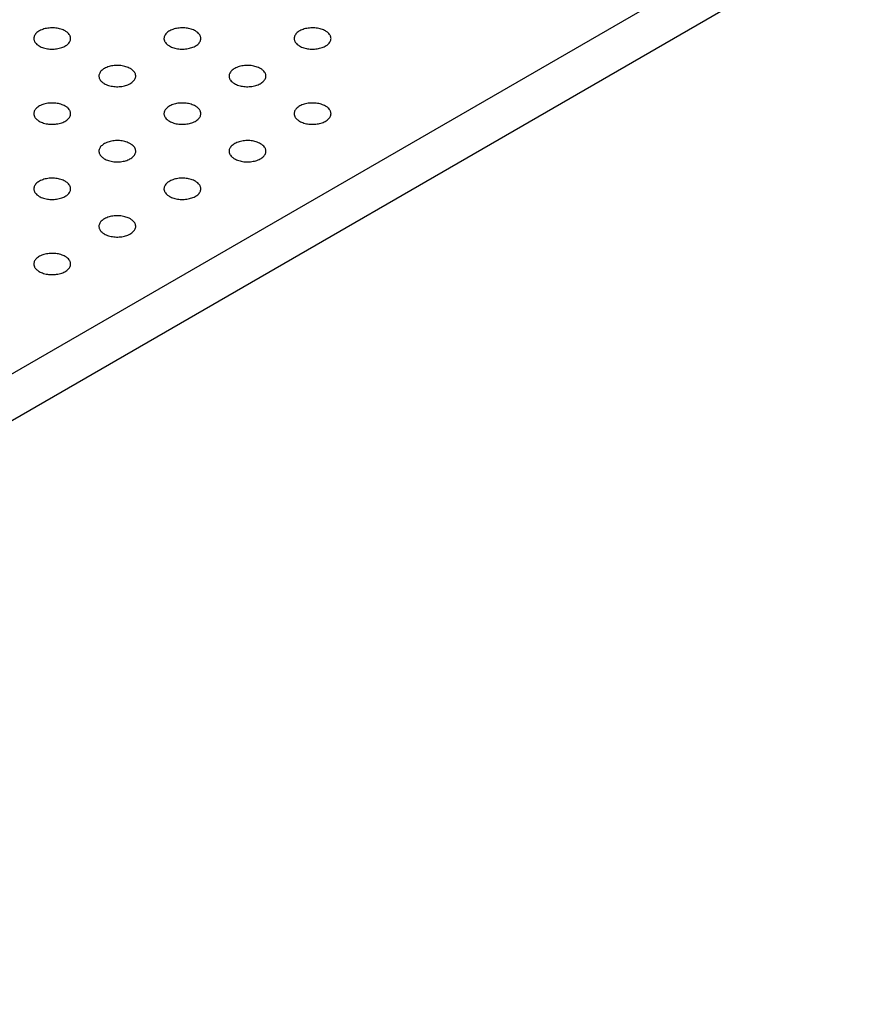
# Model space of a CAD drawing. Header units: inches. Extents: x 0 to 22, y 0 to 17.
# Tile 23 of 39: x 4.139 to 5.052, y 11.276 to 12.345. Entities that reach past the tile are written whole.
import ezdxf

# ---------------------------------------------------------------- set-up
doc = ezdxf.new("R2010")
doc.units = ezdxf.units.IN
doc.header["$LTSCALE"] = 1.21
doc.header["$MEASUREMENT"] = 0
doc.layers.get('0').update_dxf_attribs({"linetype": 'CONTINUOUS'})

msp = doc.modelspace()

# ---------------------------------------------------------------- linework, layer by layer
at = {"color": 7, "linetype": 'CONTINUOUS'}
for p, q in [((3.0322, 11.3263), (5.0515, 12.4922)), ((3.0322, 11.2756), (5.0515, 12.4416))]:
    msp.add_line(p, q, dxfattribs=at)
for points, knots in [([(4.1889, 12.333), (4.1881, 12.3334), (4.1866, 12.3342), (4.1841, 12.3351), (4.1814, 12.3357), (4.1776, 12.3363), (4.1728, 12.3365), (4.168, 12.3358), (4.1645, 12.3348), (4.1621, 12.3338), (4.1599, 12.3327), (4.1581, 12.3313), (4.1566, 12.3298), (4.1555, 12.3282), (4.1549, 12.3266), (4.1547, 12.3254), (4.1547, 12.3248)], [0, 0, 0, 0, 0.06237, 0.128785, 0.198409, 0.270403, 0.417445, 0.561674, 0.630301, 0.695416, 0.756392, 0.812855, 0.864778, 0.912576, 0.957171, 1, 1, 1, 1]), ([(4.1947, 12.3248), (4.1947, 12.3252), (4.1946, 12.326), (4.1944, 12.3271), (4.1939, 12.3282), (4.193, 12.3297), (4.1917, 12.331), (4.1902, 12.3322), (4.1893, 12.3327), (4.1889, 12.333)], [0, 0, 0, 0, 0.108072, 0.218176, 0.332144, 0.451531, 0.710474, 0.851534, 1, 1, 1, 1]), ([(4.3303, 12.333), (4.3296, 12.3334), (4.328, 12.3342), (4.3255, 12.3351), (4.3229, 12.3357), (4.3191, 12.3363), (4.3142, 12.3365), (4.3094, 12.3358), (4.3059, 12.3348), (4.3035, 12.3338), (4.3013, 12.3327), (4.2995, 12.3313), (4.298, 12.3298), (4.297, 12.3282), (4.2963, 12.3266), (4.2961, 12.3254), (4.2961, 12.3248)], [0, 0, 0, 0, 0.06237, 0.128785, 0.198409, 0.270403, 0.417445, 0.561674, 0.630301, 0.695416, 0.756392, 0.812855, 0.864778, 0.912576, 0.957171, 1, 1, 1, 1]), ([(4.3361, 12.3248), (4.3361, 12.3252), (4.3361, 12.326), (4.3358, 12.3271), (4.3353, 12.3282), (4.3344, 12.3297), (4.3331, 12.331), (4.3316, 12.3322), (4.3307, 12.3327), (4.3303, 12.333)], [0, 0, 0, 0, 0.108072, 0.218176, 0.332144, 0.451531, 0.710474, 0.851534, 1, 1, 1, 1]), ([(4.4717, 12.333), (4.471, 12.3334), (4.4694, 12.3342), (4.467, 12.3351), (4.4643, 12.3357), (4.4605, 12.3363), (4.4556, 12.3365), (4.4509, 12.3358), (4.4473, 12.3348), (4.4449, 12.3338), (4.4428, 12.3327), (4.4409, 12.3313), (4.4395, 12.3298), (4.4384, 12.3282), (4.4377, 12.3266), (4.4376, 12.3254), (4.4376, 12.3248)], [0, 0, 0, 0, 0.06237, 0.128785, 0.198409, 0.270403, 0.417445, 0.561674, 0.630301, 0.695416, 0.756392, 0.812855, 0.864778, 0.912576, 0.957171, 1, 1, 1, 1]), ([(4.4776, 12.3248), (4.4776, 12.3252), (4.4775, 12.326), (4.4772, 12.3271), (4.4767, 12.3282), (4.4758, 12.3297), (4.4745, 12.331), (4.473, 12.3322), (4.4722, 12.3327), (4.4717, 12.333)], [0, 0, 0, 0, 0.108072, 0.218176, 0.332144, 0.451531, 0.710474, 0.851534, 1, 1, 1, 1]), ([(4.1547, 12.3248), (4.1547, 12.3244), (4.1548, 12.3237), (4.1551, 12.3225), (4.1556, 12.3214), (4.1565, 12.32), (4.1577, 12.3186), (4.1593, 12.3175), (4.1601, 12.3169), (4.1606, 12.3167)], [0, 0, 0, 0, 0.108072, 0.218176, 0.332144, 0.451531, 0.710474, 0.851534, 1, 1, 1, 1]), ([(4.1606, 12.3167), (4.1613, 12.3162), (4.1628, 12.3155), (4.1653, 12.3146), (4.168, 12.3139), (4.1718, 12.3133), (4.1766, 12.3132), (4.1814, 12.3138), (4.185, 12.3149), (4.1874, 12.3158), (4.1895, 12.317), (4.1913, 12.3183), (4.1928, 12.3198), (4.1939, 12.3214), (4.1946, 12.3231), (4.1947, 12.3243), (4.1947, 12.3248)], [0, 0, 0, 0, 0.06237, 0.128785, 0.198409, 0.270403, 0.417445, 0.561674, 0.630301, 0.695416, 0.756392, 0.812855, 0.864778, 0.912576, 0.957171, 1, 1, 1, 1]), ([(4.2961, 12.3248), (4.2961, 12.3244), (4.2962, 12.3237), (4.2965, 12.3225), (4.297, 12.3214), (4.2979, 12.32), (4.2992, 12.3186), (4.3007, 12.3175), (4.3015, 12.3169), (4.302, 12.3167)], [0, 0, 0, 0, 0.108072, 0.218176, 0.332144, 0.451531, 0.710474, 0.851534, 1, 1, 1, 1]), ([(4.302, 12.3167), (4.3027, 12.3162), (4.3043, 12.3155), (4.3067, 12.3146), (4.3094, 12.3139), (4.3132, 12.3133), (4.3181, 12.3132), (4.3228, 12.3138), (4.3264, 12.3149), (4.3288, 12.3158), (4.3309, 12.317), (4.3328, 12.3183), (4.3342, 12.3198), (4.3353, 12.3214), (4.336, 12.3231), (4.3361, 12.3243), (4.3361, 12.3248)], [0, 0, 0, 0, 0.06237, 0.128785, 0.198409, 0.270403, 0.417445, 0.561674, 0.630301, 0.695416, 0.756392, 0.812855, 0.864778, 0.912576, 0.957171, 1, 1, 1, 1]), ([(4.4376, 12.3248), (4.4376, 12.3244), (4.4376, 12.3237), (4.4379, 12.3225), (4.4384, 12.3214), (4.4393, 12.32), (4.4406, 12.3186), (4.4421, 12.3175), (4.443, 12.3169), (4.4434, 12.3167)], [0, 0, 0, 0, 0.108072, 0.218176, 0.332144, 0.451531, 0.710474, 0.851534, 1, 1, 1, 1]), ([(4.4434, 12.3167), (4.4441, 12.3162), (4.4457, 12.3155), (4.4482, 12.3146), (4.4508, 12.3139), (4.4546, 12.3133), (4.4595, 12.3132), (4.4643, 12.3138), (4.4678, 12.3149), (4.4702, 12.3158), (4.4724, 12.317), (4.4742, 12.3183), (4.4756, 12.3198), (4.4767, 12.3214), (4.4774, 12.3231), (4.4776, 12.3243), (4.4776, 12.3248)], [0, 0, 0, 0, 0.06237, 0.128785, 0.198409, 0.270403, 0.417445, 0.561674, 0.630301, 0.695416, 0.756392, 0.812855, 0.864778, 0.912576, 0.957171, 1, 1, 1, 1]), ([(4.2596, 12.2922), (4.2588, 12.2926), (4.2573, 12.2933), (4.2548, 12.2942), (4.2521, 12.2949), (4.2483, 12.2955), (4.2435, 12.2957), (4.2387, 12.295), (4.2352, 12.294), (4.2328, 12.293), (4.2306, 12.2918), (4.2288, 12.2905), (4.2273, 12.289), (4.2262, 12.2874), (4.2256, 12.2857), (4.2254, 12.2846), (4.2254, 12.284)], [0, 0, 0, 0, 0.06237, 0.128785, 0.198409, 0.270403, 0.417445, 0.561674, 0.630301, 0.695416, 0.756392, 0.812855, 0.864778, 0.912576, 0.957171, 1, 1, 1, 1]), ([(4.2654, 12.284), (4.2654, 12.2844), (4.2654, 12.2851), (4.2651, 12.2863), (4.2646, 12.2874), (4.2637, 12.2888), (4.2624, 12.2902), (4.2609, 12.2914), (4.26, 12.2919), (4.2596, 12.2922)], [0, 0, 0, 0, 0.108072, 0.218176, 0.332144, 0.451531, 0.710474, 0.851534, 1, 1, 1, 1]), ([(4.401, 12.2922), (4.4003, 12.2926), (4.3987, 12.2933), (4.3962, 12.2942), (4.3936, 12.2949), (4.3898, 12.2955), (4.3849, 12.2957), (4.3802, 12.295), (4.3766, 12.294), (4.3742, 12.293), (4.3721, 12.2918), (4.3702, 12.2905), (4.3688, 12.289), (4.3677, 12.2874), (4.367, 12.2857), (4.3668, 12.2846), (4.3668, 12.284)], [0, 0, 0, 0, 0.06237, 0.128785, 0.198409, 0.270403, 0.417445, 0.561674, 0.630301, 0.695416, 0.756392, 0.812855, 0.864778, 0.912576, 0.957171, 1, 1, 1, 1]), ([(4.4068, 12.284), (4.4068, 12.2844), (4.4068, 12.2851), (4.4065, 12.2863), (4.406, 12.2874), (4.4051, 12.2888), (4.4038, 12.2902), (4.4023, 12.2914), (4.4014, 12.2919), (4.401, 12.2922)], [0, 0, 0, 0, 0.108072, 0.218176, 0.332144, 0.451531, 0.710474, 0.851534, 1, 1, 1, 1]), ([(4.2254, 12.284), (4.2254, 12.2836), (4.2255, 12.2829), (4.2258, 12.2817), (4.2263, 12.2806), (4.2272, 12.2791), (4.2285, 12.2778), (4.23, 12.2766), (4.2308, 12.2761), (4.2313, 12.2758)], [0, 0, 0, 0, 0.108072, 0.218176, 0.332144, 0.451531, 0.710474, 0.851534, 1, 1, 1, 1]), ([(4.2313, 12.2758), (4.232, 12.2754), (4.2335, 12.2747), (4.236, 12.2738), (4.2387, 12.2731), (4.2425, 12.2725), (4.2474, 12.2723), (4.2521, 12.273), (4.2557, 12.274), (4.2581, 12.275), (4.2602, 12.2762), (4.262, 12.2775), (4.2635, 12.279), (4.2646, 12.2806), (4.2653, 12.2823), (4.2654, 12.2834), (4.2654, 12.284)], [0, 0, 0, 0, 0.06237, 0.128785, 0.198409, 0.270403, 0.417445, 0.561674, 0.630301, 0.695416, 0.756392, 0.812855, 0.864778, 0.912576, 0.957171, 1, 1, 1, 1]), ([(4.3668, 12.284), (4.3668, 12.2836), (4.3669, 12.2829), (4.3672, 12.2817), (4.3677, 12.2806), (4.3686, 12.2791), (4.3699, 12.2778), (4.3714, 12.2766), (4.3723, 12.2761), (4.3727, 12.2758)], [0, 0, 0, 0, 0.108072, 0.218176, 0.332144, 0.451531, 0.710474, 0.851534, 1, 1, 1, 1]), ([(4.3727, 12.2758), (4.3734, 12.2754), (4.375, 12.2747), (4.3774, 12.2738), (4.3801, 12.2731), (4.3839, 12.2725), (4.3888, 12.2723), (4.3935, 12.273), (4.3971, 12.274), (4.3995, 12.275), (4.4016, 12.2762), (4.4035, 12.2775), (4.4049, 12.279), (4.406, 12.2806), (4.4067, 12.2823), (4.4068, 12.2834), (4.4068, 12.284)], [0, 0, 0, 0, 0.06237, 0.128785, 0.198409, 0.270403, 0.417445, 0.561674, 0.630301, 0.695416, 0.756392, 0.812855, 0.864778, 0.912576, 0.957171, 1, 1, 1, 1]), ([(4.1889, 12.2513), (4.1881, 12.2517), (4.1866, 12.2525), (4.1841, 12.2534), (4.1814, 12.2541), (4.1776, 12.2547), (4.1728, 12.2548), (4.168, 12.2542), (4.1645, 12.2531), (4.1621, 12.2522), (4.1599, 12.251), (4.1581, 12.2497), (4.1566, 12.2482), (4.1555, 12.2466), (4.1549, 12.2449), (4.1547, 12.2437), (4.1547, 12.2432)], [0, 0, 0, 0, 0.06237, 0.128785, 0.198409, 0.270403, 0.417445, 0.561674, 0.630301, 0.695416, 0.756392, 0.812855, 0.864778, 0.912576, 0.957171, 1, 1, 1, 1]), ([(4.1947, 12.2432), (4.1947, 12.2435), (4.1946, 12.2443), (4.1944, 12.2454), (4.1939, 12.2466), (4.193, 12.248), (4.1917, 12.2494), (4.1902, 12.2505), (4.1893, 12.2511), (4.1889, 12.2513)], [0, 0, 0, 0, 0.108072, 0.218176, 0.332144, 0.451531, 0.710474, 0.851534, 1, 1, 1, 1]), ([(4.3303, 12.2513), (4.3296, 12.2517), (4.328, 12.2525), (4.3255, 12.2534), (4.3229, 12.2541), (4.3191, 12.2547), (4.3142, 12.2548), (4.3094, 12.2542), (4.3059, 12.2531), (4.3035, 12.2522), (4.3013, 12.251), (4.2995, 12.2497), (4.298, 12.2482), (4.297, 12.2466), (4.2963, 12.2449), (4.2961, 12.2437), (4.2961, 12.2432)], [0, 0, 0, 0, 0.06237, 0.128785, 0.198409, 0.270403, 0.417445, 0.561674, 0.630301, 0.695416, 0.756392, 0.812855, 0.864778, 0.912576, 0.957171, 1, 1, 1, 1]), ([(4.3361, 12.2432), (4.3361, 12.2435), (4.3361, 12.2443), (4.3358, 12.2454), (4.3353, 12.2466), (4.3344, 12.248), (4.3331, 12.2494), (4.3316, 12.2505), (4.3307, 12.2511), (4.3303, 12.2513)], [0, 0, 0, 0, 0.108072, 0.218176, 0.332144, 0.451531, 0.710474, 0.851534, 1, 1, 1, 1]), ([(4.4717, 12.2513), (4.471, 12.2517), (4.4694, 12.2525), (4.467, 12.2534), (4.4643, 12.2541), (4.4605, 12.2547), (4.4556, 12.2548), (4.4509, 12.2542), (4.4473, 12.2531), (4.4449, 12.2522), (4.4428, 12.251), (4.4409, 12.2497), (4.4395, 12.2482), (4.4384, 12.2466), (4.4377, 12.2449), (4.4376, 12.2437), (4.4376, 12.2432)], [0, 0, 0, 0, 0.06237, 0.128785, 0.198409, 0.270403, 0.417445, 0.561674, 0.630301, 0.695416, 0.756392, 0.812855, 0.864778, 0.912576, 0.957171, 1, 1, 1, 1]), ([(4.4776, 12.2432), (4.4776, 12.2435), (4.4775, 12.2443), (4.4772, 12.2454), (4.4767, 12.2466), (4.4758, 12.248), (4.4745, 12.2494), (4.473, 12.2505), (4.4722, 12.2511), (4.4717, 12.2513)], [0, 0, 0, 0, 0.108072, 0.218176, 0.332144, 0.451531, 0.710474, 0.851534, 1, 1, 1, 1]), ([(4.1547, 12.2432), (4.1547, 12.2428), (4.1548, 12.242), (4.1551, 12.2409), (4.1556, 12.2398), (4.1565, 12.2383), (4.1577, 12.237), (4.1593, 12.2358), (4.1601, 12.2353), (4.1606, 12.235)], [0, 0, 0, 0, 0.108072, 0.218176, 0.332144, 0.451531, 0.710474, 0.851534, 1, 1, 1, 1]), ([(4.1606, 12.235), (4.1613, 12.2346), (4.1628, 12.2338), (4.1653, 12.2329), (4.168, 12.2322), (4.1718, 12.2316), (4.1766, 12.2315), (4.1814, 12.2322), (4.185, 12.2332), (4.1874, 12.2342), (4.1895, 12.2353), (4.1913, 12.2367), (4.1928, 12.2381), (4.1939, 12.2397), (4.1946, 12.2414), (4.1947, 12.2426), (4.1947, 12.2432)], [0, 0, 0, 0, 0.06237, 0.128785, 0.198409, 0.270403, 0.417445, 0.561674, 0.630301, 0.695416, 0.756392, 0.812855, 0.864778, 0.912576, 0.957171, 1, 1, 1, 1]), ([(4.2961, 12.2432), (4.2961, 12.2428), (4.2962, 12.242), (4.2965, 12.2409), (4.297, 12.2398), (4.2979, 12.2383), (4.2992, 12.237), (4.3007, 12.2358), (4.3015, 12.2353), (4.302, 12.235)], [0, 0, 0, 0, 0.108072, 0.218176, 0.332144, 0.451531, 0.710474, 0.851534, 1, 1, 1, 1]), ([(4.302, 12.235), (4.3027, 12.2346), (4.3043, 12.2338), (4.3067, 12.2329), (4.3094, 12.2322), (4.3132, 12.2316), (4.3181, 12.2315), (4.3228, 12.2322), (4.3264, 12.2332), (4.3288, 12.2342), (4.3309, 12.2353), (4.3328, 12.2367), (4.3342, 12.2381), (4.3353, 12.2397), (4.336, 12.2414), (4.3361, 12.2426), (4.3361, 12.2432)], [0, 0, 0, 0, 0.06237, 0.128785, 0.198409, 0.270403, 0.417445, 0.561674, 0.630301, 0.695416, 0.756392, 0.812855, 0.864778, 0.912576, 0.957171, 1, 1, 1, 1]), ([(4.4376, 12.2432), (4.4376, 12.2428), (4.4376, 12.242), (4.4379, 12.2409), (4.4384, 12.2398), (4.4393, 12.2383), (4.4406, 12.237), (4.4421, 12.2358), (4.443, 12.2353), (4.4434, 12.235)], [0, 0, 0, 0, 0.108072, 0.218176, 0.332144, 0.451531, 0.710474, 0.851534, 1, 1, 1, 1]), ([(4.4434, 12.235), (4.4441, 12.2346), (4.4457, 12.2338), (4.4482, 12.2329), (4.4508, 12.2322), (4.4546, 12.2316), (4.4595, 12.2315), (4.4643, 12.2322), (4.4678, 12.2332), (4.4702, 12.2342), (4.4724, 12.2353), (4.4742, 12.2367), (4.4756, 12.2381), (4.4767, 12.2397), (4.4774, 12.2414), (4.4776, 12.2426), (4.4776, 12.2432)], [0, 0, 0, 0, 0.06237, 0.128785, 0.198409, 0.270403, 0.417445, 0.561674, 0.630301, 0.695416, 0.756392, 0.812855, 0.864778, 0.912576, 0.957171, 1, 1, 1, 1]), ([(4.2596, 12.2105), (4.2588, 12.2109), (4.2573, 12.2117), (4.2548, 12.2126), (4.2521, 12.2133), (4.2483, 12.2139), (4.2435, 12.214), (4.2387, 12.2133), (4.2352, 12.2123), (4.2328, 12.2113), (4.2306, 12.2102), (4.2288, 12.2088), (4.2273, 12.2074), (4.2262, 12.2058), (4.2256, 12.2041), (4.2254, 12.2029), (4.2254, 12.2023)], [0, 0, 0, 0, 0.06237, 0.128785, 0.198409, 0.270403, 0.417445, 0.561674, 0.630301, 0.695416, 0.756392, 0.812855, 0.864778, 0.912576, 0.957171, 1, 1, 1, 1]), ([(4.2654, 12.2023), (4.2654, 12.2027), (4.2654, 12.2035), (4.2651, 12.2046), (4.2646, 12.2057), (4.2637, 12.2072), (4.2624, 12.2085), (4.2609, 12.2097), (4.26, 12.2102), (4.2596, 12.2105)], [0, 0, 0, 0, 0.108072, 0.218176, 0.332144, 0.451531, 0.710474, 0.851534, 1, 1, 1, 1]), ([(4.401, 12.2105), (4.4003, 12.2109), (4.3987, 12.2117), (4.3962, 12.2126), (4.3936, 12.2133), (4.3898, 12.2139), (4.3849, 12.214), (4.3802, 12.2133), (4.3766, 12.2123), (4.3742, 12.2113), (4.3721, 12.2102), (4.3702, 12.2088), (4.3688, 12.2074), (4.3677, 12.2058), (4.367, 12.2041), (4.3668, 12.2029), (4.3668, 12.2023)], [0, 0, 0, 0, 0.06237, 0.128785, 0.198409, 0.270403, 0.417445, 0.561674, 0.630301, 0.695416, 0.756392, 0.812855, 0.864778, 0.912576, 0.957171, 1, 1, 1, 1]), ([(4.4068, 12.2023), (4.4068, 12.2027), (4.4068, 12.2035), (4.4065, 12.2046), (4.406, 12.2057), (4.4051, 12.2072), (4.4038, 12.2085), (4.4023, 12.2097), (4.4014, 12.2102), (4.401, 12.2105)], [0, 0, 0, 0, 0.108072, 0.218176, 0.332144, 0.451531, 0.710474, 0.851534, 1, 1, 1, 1]), ([(4.2254, 12.2023), (4.2254, 12.202), (4.2255, 12.2012), (4.2258, 12.2001), (4.2263, 12.199), (4.2272, 12.1975), (4.2285, 12.1962), (4.23, 12.195), (4.2308, 12.1944), (4.2313, 12.1942)], [0, 0, 0, 0, 0.108072, 0.218176, 0.332144, 0.451531, 0.710474, 0.851534, 1, 1, 1, 1]), ([(4.2313, 12.1942), (4.232, 12.1938), (4.2335, 12.193), (4.236, 12.1921), (4.2387, 12.1914), (4.2425, 12.1908), (4.2474, 12.1907), (4.2521, 12.1914), (4.2557, 12.1924), (4.2581, 12.1933), (4.2602, 12.1945), (4.262, 12.1958), (4.2635, 12.1973), (4.2646, 12.1989), (4.2653, 12.2006), (4.2654, 12.2018), (4.2654, 12.2023)], [0, 0, 0, 0, 0.06237, 0.128785, 0.198409, 0.270403, 0.417445, 0.561674, 0.630301, 0.695416, 0.756392, 0.812855, 0.864778, 0.912576, 0.957171, 1, 1, 1, 1]), ([(4.3668, 12.2023), (4.3668, 12.202), (4.3669, 12.2012), (4.3672, 12.2001), (4.3677, 12.199), (4.3686, 12.1975), (4.3699, 12.1962), (4.3714, 12.195), (4.3723, 12.1944), (4.3727, 12.1942)], [0, 0, 0, 0, 0.108072, 0.218176, 0.332144, 0.451531, 0.710474, 0.851534, 1, 1, 1, 1]), ([(4.3727, 12.1942), (4.3734, 12.1938), (4.375, 12.193), (4.3774, 12.1921), (4.3801, 12.1914), (4.3839, 12.1908), (4.3888, 12.1907), (4.3935, 12.1914), (4.3971, 12.1924), (4.3995, 12.1933), (4.4016, 12.1945), (4.4035, 12.1958), (4.4049, 12.1973), (4.406, 12.1989), (4.4067, 12.2006), (4.4068, 12.2018), (4.4068, 12.2023)], [0, 0, 0, 0, 0.06237, 0.128785, 0.198409, 0.270403, 0.417445, 0.561674, 0.630301, 0.695416, 0.756392, 0.812855, 0.864778, 0.912576, 0.957171, 1, 1, 1, 1]), ([(4.1889, 12.1697), (4.1881, 12.1701), (4.1866, 12.1709), (4.1841, 12.1718), (4.1814, 12.1724), (4.1776, 12.173), (4.1728, 12.1732), (4.168, 12.1725), (4.1645, 12.1715), (4.1621, 12.1705), (4.1599, 12.1693), (4.1581, 12.168), (4.1566, 12.1665), (4.1555, 12.1649), (4.1549, 12.1633), (4.1547, 12.1621), (4.1547, 12.1615)], [0, 0, 0, 0, 0.06237, 0.128785, 0.198409, 0.270403, 0.417445, 0.561674, 0.630301, 0.695416, 0.756392, 0.812855, 0.864778, 0.912576, 0.957171, 1, 1, 1, 1]), ([(4.3303, 12.1697), (4.3296, 12.1701), (4.328, 12.1709), (4.3255, 12.1718), (4.3229, 12.1724), (4.3191, 12.173), (4.3142, 12.1732), (4.3094, 12.1725), (4.3059, 12.1715), (4.3035, 12.1705), (4.3013, 12.1693), (4.2995, 12.168), (4.298, 12.1665), (4.297, 12.1649), (4.2963, 12.1633), (4.2961, 12.1621), (4.2961, 12.1615)], [0, 0, 0, 0, 0.06237, 0.128785, 0.198409, 0.270403, 0.417445, 0.561674, 0.630301, 0.695416, 0.756392, 0.812855, 0.864778, 0.912576, 0.957171, 1, 1, 1, 1]), ([(4.1547, 12.1615), (4.1547, 12.1611), (4.1548, 12.1604), (4.1551, 12.1592), (4.1556, 12.1581), (4.1565, 12.1567), (4.1577, 12.1553), (4.1593, 12.1542), (4.1601, 12.1536), (4.1606, 12.1533)], [0, 0, 0, 0, 0.108072, 0.218176, 0.332144, 0.451531, 0.710474, 0.851534, 1, 1, 1, 1]), ([(4.1606, 12.1533), (4.1613, 12.1529), (4.1628, 12.1522), (4.1653, 12.1513), (4.168, 12.1506), (4.1718, 12.15), (4.1766, 12.1499), (4.1814, 12.1505), (4.185, 12.1516), (4.1874, 12.1525), (4.1895, 12.1537), (4.1913, 12.155), (4.1928, 12.1565), (4.1939, 12.1581), (4.1946, 12.1598), (4.1947, 12.1609), (4.1947, 12.1615)], [0, 0, 0, 0, 0.06237, 0.128785, 0.198409, 0.270403, 0.417445, 0.561674, 0.630301, 0.695416, 0.756392, 0.812855, 0.864778, 0.912576, 0.957171, 1, 1, 1, 1]), ([(4.1947, 12.1615), (4.1947, 12.1619), (4.1946, 12.1627), (4.1944, 12.1638), (4.1939, 12.1649), (4.193, 12.1664), (4.1917, 12.1677), (4.1902, 12.1689), (4.1893, 12.1694), (4.1889, 12.1697)], [0, 0, 0, 0, 0.108072, 0.218176, 0.332144, 0.451531, 0.710474, 0.851534, 1, 1, 1, 1]), ([(4.2961, 12.1615), (4.2961, 12.1611), (4.2962, 12.1604), (4.2965, 12.1592), (4.297, 12.1581), (4.2979, 12.1567), (4.2992, 12.1553), (4.3007, 12.1542), (4.3015, 12.1536), (4.302, 12.1533)], [0, 0, 0, 0, 0.108072, 0.218176, 0.332144, 0.451531, 0.710474, 0.851534, 1, 1, 1, 1]), ([(4.302, 12.1533), (4.3027, 12.1529), (4.3043, 12.1522), (4.3067, 12.1513), (4.3094, 12.1506), (4.3132, 12.15), (4.3181, 12.1499), (4.3228, 12.1505), (4.3264, 12.1516), (4.3288, 12.1525), (4.3309, 12.1537), (4.3328, 12.155), (4.3342, 12.1565), (4.3353, 12.1581), (4.336, 12.1598), (4.3361, 12.1609), (4.3361, 12.1615)], [0, 0, 0, 0, 0.06237, 0.128785, 0.198409, 0.270403, 0.417445, 0.561674, 0.630301, 0.695416, 0.756392, 0.812855, 0.864778, 0.912576, 0.957171, 1, 1, 1, 1]), ([(4.3361, 12.1615), (4.3361, 12.1619), (4.3361, 12.1627), (4.3358, 12.1638), (4.3353, 12.1649), (4.3344, 12.1664), (4.3331, 12.1677), (4.3316, 12.1689), (4.3307, 12.1694), (4.3303, 12.1697)], [0, 0, 0, 0, 0.108072, 0.218176, 0.332144, 0.451531, 0.710474, 0.851534, 1, 1, 1, 1]), ([(4.2596, 12.1289), (4.2588, 12.1293), (4.2573, 12.13), (4.2548, 12.1309), (4.2521, 12.1316), (4.2483, 12.1322), (4.2435, 12.1323), (4.2387, 12.1317), (4.2352, 12.1306), (4.2328, 12.1297), (4.2306, 12.1285), (4.2288, 12.1272), (4.2273, 12.1257), (4.2262, 12.1241), (4.2256, 12.1224), (4.2254, 12.1213), (4.2254, 12.1207)], [0, 0, 0, 0, 0.06237, 0.128785, 0.198409, 0.270403, 0.417445, 0.561674, 0.630301, 0.695416, 0.756392, 0.812855, 0.864778, 0.912576, 0.957171, 1, 1, 1, 1]), ([(4.2254, 12.1207), (4.2254, 12.1203), (4.2255, 12.1195), (4.2258, 12.1184), (4.2263, 12.1173), (4.2272, 12.1158), (4.2285, 12.1145), (4.23, 12.1133), (4.2308, 12.1128), (4.2313, 12.1125)], [0, 0, 0, 0, 0.108072, 0.218176, 0.332144, 0.451531, 0.710474, 0.851534, 1, 1, 1, 1]), ([(4.2313, 12.1125), (4.232, 12.1121), (4.2335, 12.1113), (4.236, 12.1104), (4.2387, 12.1098), (4.2425, 12.1092), (4.2474, 12.109), (4.2521, 12.1097), (4.2557, 12.1107), (4.2581, 12.1117), (4.2602, 12.1129), (4.262, 12.1142), (4.2635, 12.1157), (4.2646, 12.1173), (4.2653, 12.1189), (4.2654, 12.1201), (4.2654, 12.1207)], [0, 0, 0, 0, 0.06237, 0.128785, 0.198409, 0.270403, 0.417445, 0.561674, 0.630301, 0.695416, 0.756392, 0.812855, 0.864778, 0.912576, 0.957171, 1, 1, 1, 1]), ([(4.2654, 12.1207), (4.2654, 12.1211), (4.2654, 12.1218), (4.2651, 12.123), (4.2646, 12.1241), (4.2637, 12.1255), (4.2624, 12.1269), (4.2609, 12.128), (4.26, 12.1286), (4.2596, 12.1289)], [0, 0, 0, 0, 0.108072, 0.218176, 0.332144, 0.451531, 0.710474, 0.851534, 1, 1, 1, 1]), ([(4.1889, 12.088), (4.1881, 12.0884), (4.1866, 12.0892), (4.1841, 12.0901), (4.1814, 12.0908), (4.1776, 12.0914), (4.1728, 12.0915), (4.168, 12.0908), (4.1645, 12.0898), (4.1621, 12.0889), (4.1599, 12.0877), (4.1581, 12.0864), (4.1566, 12.0849), (4.1555, 12.0833), (4.1549, 12.0816), (4.1547, 12.0804), (4.1547, 12.0799)], [0, 0, 0, 0, 0.06237, 0.128785, 0.198409, 0.270403, 0.417445, 0.561674, 0.630301, 0.695416, 0.756392, 0.812855, 0.864778, 0.912576, 0.957171, 1, 1, 1, 1]), ([(4.1947, 12.0799), (4.1947, 12.0802), (4.1946, 12.081), (4.1944, 12.0821), (4.1939, 12.0832), (4.193, 12.0847), (4.1917, 12.086), (4.1902, 12.0872), (4.1893, 12.0878), (4.1889, 12.088)], [0, 0, 0, 0, 0.108072, 0.218176, 0.332144, 0.451531, 0.710474, 0.851534, 1, 1, 1, 1]), ([(4.1547, 12.0799), (4.1547, 12.0795), (4.1548, 12.0787), (4.1551, 12.0776), (4.1556, 12.0765), (4.1565, 12.075), (4.1577, 12.0737), (4.1593, 12.0725), (4.1601, 12.072), (4.1606, 12.0717)], [0, 0, 0, 0, 0.108072, 0.218176, 0.332144, 0.451531, 0.710474, 0.851534, 1, 1, 1, 1]), ([(4.1606, 12.0717), (4.1613, 12.0713), (4.1628, 12.0705), (4.1653, 12.0696), (4.168, 12.0689), (4.1718, 12.0683), (4.1766, 12.0682), (4.1814, 12.0689), (4.185, 12.0699), (4.1874, 12.0709), (4.1895, 12.072), (4.1913, 12.0734), (4.1928, 12.0748), (4.1939, 12.0764), (4.1946, 12.0781), (4.1947, 12.0793), (4.1947, 12.0799)], [0, 0, 0, 0, 0.06237, 0.128785, 0.198409, 0.270403, 0.417445, 0.561674, 0.630301, 0.695416, 0.756392, 0.812855, 0.864778, 0.912576, 0.957171, 1, 1, 1, 1])]:
    msp.add_open_spline(points, degree=3, knots=knots, dxfattribs=at)

doc.saveas('drawing.dxf')
